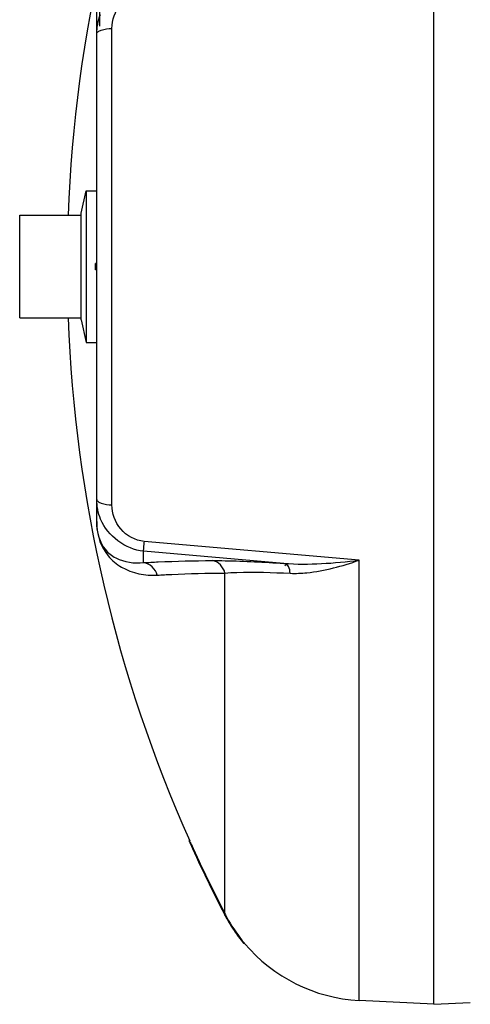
# Model space of a CAD drawing. Header units: millimetres. Extents: x 0 to 297, y 0 to 210.
# Tile 3 of 38: x 40 to 47, y 75 to 90. Entities that reach past the tile are written whole.
import ezdxf

# ---------------------------------------------------------------- set-up
doc = ezdxf.new("R2010")
doc.units = ezdxf.units.MM
doc.header["$LTSCALE"] = 16.335
doc.layers.get('0').update_dxf_attribs({"linetype": 'CONTINUOUS'})
doc.layers.add('08_SURFACES', color=7, linetype='CONTINUOUS')
doc.layers.add('AXES_REF', color=7, linetype='CONTINUOUS')

msp = doc.modelspace()

# ---------------------------------------------------------------- linework, layer by layer
at = {"color": 7, "linetype": 'Continuous'}
for p, q in [((46.71, 75.071), (46.71, 98.071)), ((41.46, 82.574), (41.46, 90.564)), ((41.51, 90.322), (41.51, 90.564)), ((40.26, 85.771), (40.26, 87.371)), ((40.26, 87.371), (41.219, 87.371)), ((41.219, 85.74), (41.219, 87.402)), ((41.44, 86.521), (41.44, 86.621)), ((41.46, 86.621), (41.44, 86.621)), ((41.46, 86.521), (41.44, 86.521)), ((40.26, 85.771), (41.219, 85.771)), ((46.71, 75.071), (45.546, 75.131)), ((46.71, 75.071), (47.278, 75.1))]:
    msp.add_line(p, q, dxfattribs=at)
at = {"color": 9, "linetype": 'Continuous'}
for p, q in [((41.454, 90.519), (41.454, 87.752)), ((41.697, 82.857), (41.697, 90.284)), ((41.454, 85.389), (41.454, 82.622)), ((45.546, 81.993), (42.199, 82.288)), ((42.19, 81.956), (42.19, 82.135)), ((44.376, 81.945), (42.19, 82.135)), ((45.546, 75.131), (45.546, 81.993))]:
    msp.add_line(p, q, dxfattribs=at)
msp.add_lwpolyline([(41.454, 82.622), (41.456, 82.617), (41.456, 82.612), (41.457, 82.607), (41.458, 82.602), (41.459, 82.597), (41.459, 82.592), (41.459, 82.587), (41.46, 82.582), (41.46, 82.577)], dxfattribs=at)
msp.add_arc((42.282, 82.593), 0.827, 183.0782, 183.4788, dxfattribs=at)
at = {"color": 7, "linetype": 'Continuous'}
msp.add_arc((45.677, 77.628), 2.5, 220.0169, 267, dxfattribs=at)
at = {"color": 9, "linetype": 'Continuous'}
for points, knots in [([(41.697, 90.284), (41.697, 90.417), (41.792, 90.698), (42.061, 90.84), (42.199, 90.853)], [0, 0, 0, 0, 0.491863, 1, 1, 1, 1]), ([(41.485, 90.237), (41.491, 90.241), (41.505, 90.249), (41.52, 90.255), (41.528, 90.258)], [0, 0, 0, 0, 0.4588, 1, 1, 1, 1]), ([(41.46, 90.201), (41.46, 90.208), (41.466, 90.222), (41.478, 90.232), (41.485, 90.237)], [0, 0, 0, 0, 0.429947, 1, 1, 1, 1]), ([(41.46, 82.94), (41.46, 82.933), (41.466, 82.919), (41.478, 82.909), (41.485, 82.904)], [0, 0, 0, 0, 0.429948, 1, 1, 1, 1]), ([(41.485, 82.904), (41.491, 82.9), (41.505, 82.892), (41.52, 82.886), (41.528, 82.883)], [0, 0, 0, 0, 0.4588, 1, 1, 1, 1]), ([(42.199, 82.288), (42.061, 82.301), (41.792, 82.443), (41.697, 82.724), (41.697, 82.857)], [0, 0, 0, 0, 0.508115, 1, 1, 1, 1]), ([(41.454, 82.622), (41.454, 82.61), (41.455, 82.586), (41.456, 82.561), (41.457, 82.549)], [0, 0, 0, 0, 0.480513, 1, 1, 1, 1]), ([(41.457, 82.543), (41.467, 82.372), (41.561, 82.101), (41.917, 81.809), (42.213, 81.75), (42.402, 81.761)], [0, 0, 0, 0, 0.379504, 0.580913, 1, 1, 1, 1]), ([(41.46, 82.574), (41.461, 82.429), (41.519, 82.197), (41.814, 81.972), (42.044, 81.939), (42.19, 81.956)], [0, 0, 0, 0, 0.402327, 0.59389, 1, 1, 1, 1]), ([(42.19, 82.135), (42.189, 82.137), (42.191, 82.186), (42.194, 82.231), (42.199, 82.276)], [0, 0, 0, 0, 0.056676, 1, 1, 1, 1]), ([(42.19, 81.956), (42.266, 81.96), (42.621, 81.979), (42.977, 81.986), (43.257, 81.988)], [0, 0, 0, 0, 0.213231, 1, 1, 1, 1]), ([(43.257, 81.988), (43.325, 81.989), (43.698, 81.984), (44.071, 81.964), (44.376, 81.945)], [0, 0, 0, 0, 0.182409, 1, 1, 1, 1]), ([(44.474, 81.79), (44.561, 81.786), (44.927, 81.802), (45.282, 81.904), (45.546, 81.993)], [0, 0, 0, 0, 0.237356, 1, 1, 1, 1]), ([(44.474, 81.79), (44.468, 81.827), (44.464, 81.872), (44.422, 81.932), (44.395, 81.913), (44.387, 81.904)], [0, 0, 0, 0, 0.602591, 0.794879, 1, 1, 1, 1]), ([(42.402, 81.761), (42.477, 81.766), (42.828, 81.785), (43.18, 81.791), (43.457, 81.794)], [0, 0, 0, 0, 0.213226, 1, 1, 1, 1]), ([(43.457, 81.794), (43.518, 81.799), (43.857, 81.816), (44.197, 81.804), (44.474, 81.79)], [0, 0, 0, 0, 0.181577, 1, 1, 1, 1])]:
    msp.add_open_spline(points, degree=3, knots=knots, dxfattribs=at)
for points in [[(41.46, 90.201), (41.46, 90.302), (41.479, 90.405), (41.516, 90.499)], [(41.528, 90.258), (41.582, 90.277), (41.64, 90.283), (41.697, 90.284)], [(41.52, 82.632), (41.48, 82.729), (41.46, 82.835), (41.46, 82.94)], [(41.528, 82.883), (41.582, 82.864), (41.64, 82.858), (41.697, 82.857)], [(42.19, 82.135), (41.913, 82.159), (41.625, 82.374), (41.52, 82.632)], [(43.457, 81.794), (43.439, 81.885), (43.349, 81.978), (43.257, 81.988)], [(44.376, 81.945), (44.765, 81.916), (45.158, 81.948), (45.546, 81.993)], [(42.402, 81.761), (42.381, 81.855), (42.285, 81.946), (42.19, 81.956)]]:
    msp.add_open_spline(points, degree=3, dxfattribs=at)
at = {"layer": '08_SURFACES', "color": 9, "linetype": 'Continuous'}
for p, q in [((43.457, 76.479), (43.457, 81.794)), ((42.919, 77.571), (42.93, 77.571)), ((43.709, 76.071), (43.722, 76.071))]:
    msp.add_line(p, q, dxfattribs=at)
at = {"layer": '08_SURFACES', "color": 7, "linetype": 'Continuous'}
for p, q in [((42.896, 77.621), (42.897, 77.619)), ((42.907, 77.621), (42.896, 77.621)), ((43.727, 76.064), (43.722, 76.071)), ((43.737, 76.051), (43.727, 76.064)), ((43.742, 76.046), (43.737, 76.051)), ((43.753, 76.032), (43.742, 76.046)), ((43.763, 76.021), (43.75, 76.021)), ((43.756, 76.028), (43.753, 76.032))]:
    msp.add_line(p, q, dxfattribs=at)
for points in [[(42.897, 77.619), (42.898, 77.618), (42.899, 77.614), (42.901, 77.609), (42.904, 77.603), (42.907, 77.596), (42.911, 77.588)], [(42.91, 77.614), (42.908, 77.619), (42.907, 77.62), (42.907, 77.621)], [(42.917, 77.599), (42.912, 77.61), (42.91, 77.614)], [(42.911, 77.588), (42.914, 77.58), (42.919, 77.571)], [(42.93, 77.571), (42.926, 77.578), (42.923, 77.586), (42.92, 77.593), (42.917, 77.599)], [(43.709, 76.071), (43.715, 76.063), (43.721, 76.055), (43.727, 76.048), (43.732, 76.042), (43.737, 76.036), (43.741, 76.031), (43.744, 76.027), (43.747, 76.024), (43.749, 76.022), (43.749, 76.021), (43.75, 76.021)], [(43.763, 76.021), (43.763, 76.021), (43.762, 76.021), (43.761, 76.023), (43.756, 76.028)]]:
    msp.add_lwpolyline(points, dxfattribs=at)
for centre, radius, start, end in [((62.95, 86.571), 21.95, 155.9368, 177.9113), ((62.95, 86.571), 21.95, 182.0887, 204.0632), ((62.95, 86.571), 21.96, 204.1946, 207.3718), ((62.95, 86.571), 21.95, 204.2063, 207.3718), ((45.676, 77.627), 2.508, 207.3718, 207.5516), ((45.677, 77.628), 2.51, 207.5518, 209.1566), ((45.677, 77.628), 2.5, 207.3719, 208.6136), ((45.681, 77.631), 2.505, 208.6226, 218.5303), ((45.678, 77.629), 2.511, 209.1565, 209.6329), ((45.677, 77.628), 2.51, 209.6328, 211.2999), ((45.677, 77.628), 2.51, 211.3001, 211.8157), ((45.677, 77.628), 2.51, 211.8157, 213.4997), ((45.677, 77.628), 2.51, 213.4997, 213.8936), ((45.677, 77.628), 2.509, 213.8936, 215.3721), ((45.678, 77.629), 2.511, 215.372, 215.8288), ((45.678, 77.629), 2.511, 215.8288, 217.4853), ((45.677, 77.628), 2.51, 217.4854, 218.0293), ((45.676, 77.627), 2.509, 218.0293, 218.3581)]:
    msp.add_arc(centre, radius, start, end, dxfattribs=at)
at = {"layer": 'AXES_REF', "color": 7, "linetype": 'Continuous'}
for p, q in [((41.219, 87.402), (41.297, 87.752)), ((41.297, 87.752), (41.297, 85.389)), ((41.297, 87.752), (41.46, 87.752)), ((41.219, 85.74), (41.297, 85.389)), ((41.297, 85.389), (41.46, 85.389))]:
    msp.add_line(p, q, dxfattribs=at)

doc.saveas('drawing.dxf')
